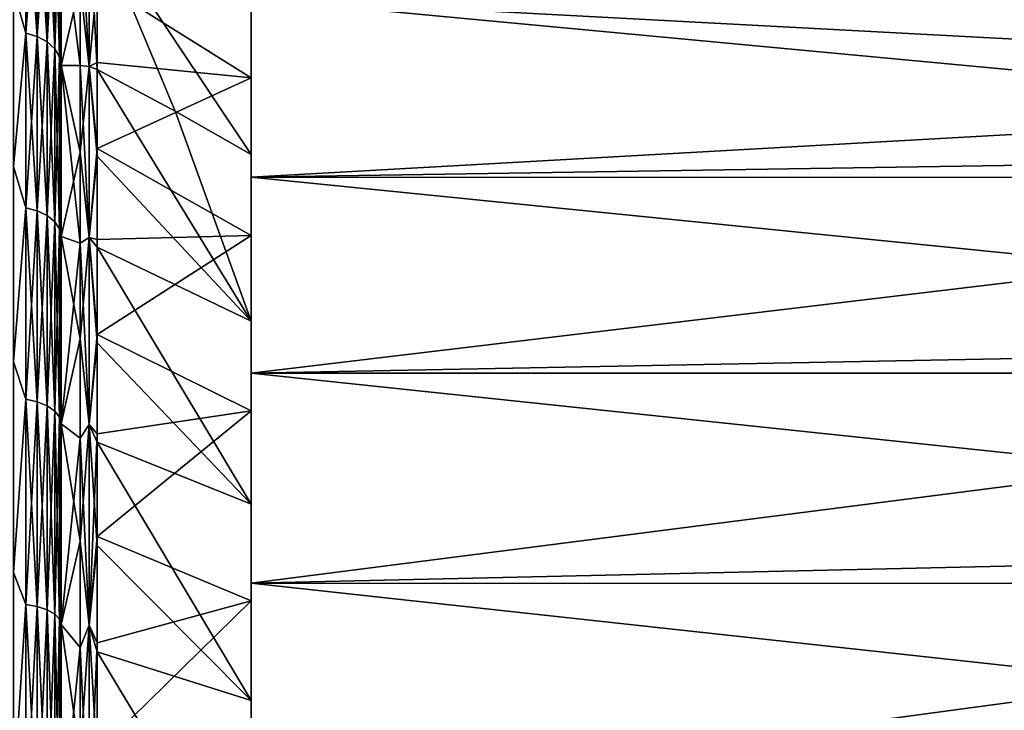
# Model space of a CAD drawing. Header units: metres. Extents: x -24 to 73, y -230 to 24.
# Tile 50 of 52: x 52.76 to 63.12, y 8.43 to 15.69. Entities that reach past the tile are written whole.
import ezdxf

# ---------------------------------------------------------------- set-up
doc = ezdxf.new("R2010")
doc.units = ezdxf.units.M
doc.layers.add('solid_SIDE_LEVER_10_541_032_SW0001', color=7, linetype='CONTINUOUS')

msp = doc.modelspace()

# ---------------------------------------------------------------- linework, layer by layer
at = {"layer": 'solid_SIDE_LEVER_10_541_032_SW0001'}
for points in [[(52.700001, 16.002216, 76.297318), (52.829411, 15.544302, 76.744301), (52.829411, 17.186972, 74.906151)], [(52.700001, 16.00223, 46.102695), (52.829411, 17.186972, 47.493847), (52.829411, 15.544302, 45.655697)], [(52.829411, 17.186972, 74.906151), (52.829411, 15.544302, 76.744301), (52.950115, 17.147869, 74.874969)], [(52.829411, 17.186972, 47.493847), (52.950115, 17.147869, 47.525032), (52.950115, 15.508936, 45.691063)], [(52.829411, 15.544302, 45.655697), (52.829411, 17.186972, 47.493847), (52.950115, 15.508936, 45.691063)], [(52.829411, 15.544302, 76.744301), (52.950115, 15.508936, 76.708939), (52.950115, 17.147869, 74.874969)], [(52.950115, 17.147869, 74.874969), (52.950115, 15.508936, 76.708939), (53.053738, 17.085651, 74.825356)], [(52.950115, 17.147869, 47.525032), (53.053738, 17.085651, 47.574646), (53.053738, 15.452665, 45.747334)], [(52.950115, 15.508936, 45.691063), (52.950115, 17.147869, 47.525032), (53.053738, 15.452665, 45.747334)], [(52.950115, 15.508936, 76.708939), (53.053738, 15.452665, 76.652664), (53.053738, 17.085651, 74.825356)], [(53.053738, 17.085651, 74.825356), (53.053738, 15.452665, 76.652664), (53.133209, 17.004568, 74.760689)], [(53.053738, 17.085651, 47.574646), (53.133209, 17.004568, 47.639309), (53.133209, 15.379332, 45.820667)], [(53.053738, 15.452665, 45.747334), (53.053738, 17.085651, 47.574646), (53.133209, 15.379332, 45.820667)], [(53.053738, 15.452665, 76.652664), (53.133209, 15.379332, 76.57933), (53.133209, 17.004568, 74.760689)], [(53.133209, 17.004568, 74.760689), (53.133209, 15.379332, 76.57933), (53.183098, 16.910158, 74.685402)], [(53.133209, 17.004568, 47.639309), (53.183098, 16.910158, 47.7146), (53.183098, 15.293944, 45.906055)], [(53.133209, 15.379332, 45.820667), (53.133209, 17.004568, 47.639309), (53.183098, 15.293944, 45.906055)], [(53.133209, 15.379332, 76.57933), (53.183098, 15.293944, 76.493942), (53.183098, 16.910158, 74.685402)], [(53.183098, 16.910158, 47.7146), (53.200001, 16.809378, 47.794968), (53.200001, 15.202796, 45.997204)], [(53.183098, 15.293944, 45.906055), (53.183098, 16.910158, 47.7146), (53.200001, 15.202796, 45.997204)], [(53.183098, 16.910158, 74.685402), (53.183098, 15.293944, 76.493942), (53.200001, 16.809378, 74.605034)], [(53.183098, 15.293944, 76.493942), (53.200001, 15.202796, 76.402794), (53.200001, 16.809378, 74.605034)], [(53.401474, 15.202796, 45.997204), (53.200001, 16.809378, 47.794968), (53.401474, 16.864943, 47.864944)], [(53.401474, 15.202796, 45.997204), (53.200001, 15.202796, 45.997204), (53.200001, 16.809378, 47.794968)], [(53.401474, 16.061035, 75.493118), (53.200001, 16.809378, 74.605034), (53.200001, 15.202796, 76.402794)], [(53.495258, 15.192163, 46.007835), (53.401474, 15.202796, 45.997204), (53.401474, 16.864943, 47.864944)], [(53.495258, 16.797621, 47.804344), (53.495258, 15.192163, 46.007835), (53.401474, 16.864943, 47.864944)], [(53.495258, 15.192163, 76.392166), (53.495258, 16.797621, 74.595657), (53.401474, 16.061035, 75.493118)], [(53.495258, 15.192163, 76.392166), (53.579639, 16.08964, 75.372353), (53.495258, 16.797621, 74.595657)], [(53.495258, 16.797621, 47.804344), (53.579639, 16.691252, 47.74139), (53.579678, 15.16145, 46.038822)], [(53.495258, 16.797621, 47.804344), (53.579678, 15.16145, 46.038822), (53.495258, 15.192163, 46.007835)], [(53.579639, 16.691252, 47.74139), (55.200001, 15.829393, 48.683941), (55.200001, 14.269226, 46.930775)], [(54.397938, 14.722763, 46.477516), (53.579639, 16.691252, 47.74139), (55.200001, 14.269226, 46.930775)], [(54.397938, 14.722763, 46.477516), (53.579678, 15.16145, 46.038822), (53.579639, 16.691252, 47.74139)], [(53.579639, 16.08964, 75.372353), (55.200001, 15.074766, 74.615395), (55.200001, 16.530254, 72.774635)], [(55.200001, 15.909902, 77.109901), (55.200001, 16.530254, 72.774635), (55.200001, 15.074766, 74.615395)], [(53.401474, 16.061035, 75.493118), (53.200001, 15.202796, 76.402794), (53.401474, 14.293108, 77.26104)], [(53.495258, 15.192163, 76.392166), (53.401474, 16.061035, 75.493118), (53.401474, 14.293108, 77.26104)], [(53.495258, 15.192163, 76.392166), (53.579639, 15.235599, 76.286705), (53.579639, 16.08964, 75.372353)], [(53.579639, 16.08964, 75.372353), (53.579639, 15.235599, 76.286705), (55.200001, 15.074766, 74.615395)], [(72.3592, 16.122442, 76.894485), (55.200001, 15.909902, 77.109901), (72.389282, 14.296717, 78.573944)], [(52.700001, 14.141339, 44.347034), (52.700001, 16.00223, 46.102695), (52.829411, 15.544302, 45.655697)], [(52.700001, 16.002216, 76.297318), (52.700001, 14.141324, 78.052979), (52.829411, 15.544302, 76.744301)], [(55.200001, 15.90991, 45.290104), (55.200001, 14.028553, 43.608818), (55.200001, 15.829393, 48.683941)], [(72.378258, 14.991794, 44.422153), (55.200001, 14.028553, 43.608818), (55.200001, 15.90991, 45.290104)], [(72.3629, 15.909198, 45.289394), (72.378258, 14.991794, 44.422153), (55.200001, 15.90991, 45.290104)], [(55.200001, 14.028542, 78.791191), (55.200001, 15.909902, 77.109901), (55.200001, 15.074766, 74.615395)], [(72.389282, 14.296717, 78.573944), (55.200001, 15.909902, 77.109901), (55.200001, 14.028542, 78.791191)], [(55.200001, 14.028553, 43.608818), (55.200001, 14.269226, 46.930775), (55.200001, 15.829393, 48.683941)], [(52.700001, 14.141324, 78.052979), (52.829411, 13.706153, 78.386971), (52.829411, 15.544302, 76.744301)], [(52.700001, 14.141339, 44.347034), (52.829411, 15.544302, 45.655697), (52.829411, 13.706153, 44.013027)], [(52.829411, 15.544302, 76.744301), (52.829411, 13.706153, 78.386971), (52.950115, 15.508936, 76.708939)], [(52.829411, 15.544302, 45.655697), (52.950115, 15.508936, 45.691063), (52.950115, 13.674969, 44.052132)], [(52.829411, 13.706153, 44.013027), (52.829411, 15.544302, 45.655697), (52.950115, 13.674969, 44.052132)], [(52.829411, 13.706153, 78.386971), (52.950115, 13.674969, 78.34787), (52.950115, 15.508936, 76.708939)], [(52.950115, 15.508936, 76.708939), (52.950115, 13.674969, 78.34787), (53.053738, 15.452665, 76.652664)], [(52.950115, 15.508936, 45.691063), (53.053738, 15.452665, 45.747334), (53.053738, 13.625352, 44.114349)], [(52.950115, 13.674969, 44.052132), (52.950115, 15.508936, 45.691063), (53.053738, 13.625352, 44.114349)], [(52.950115, 13.674969, 78.34787), (53.053738, 13.625352, 78.285652), (53.053738, 15.452665, 76.652664)], [(53.053738, 15.452665, 76.652664), (53.053738, 13.625352, 78.285652), (53.133209, 15.379332, 76.57933)], [(53.053738, 15.452665, 45.747334), (53.133209, 15.379332, 45.820667), (53.133209, 13.560691, 44.195431)], [(53.053738, 13.625352, 44.114349), (53.053738, 15.452665, 45.747334), (53.133209, 13.560691, 44.195431)], [(53.053738, 13.625352, 78.285652), (53.133209, 13.560691, 78.204567), (53.133209, 15.379332, 76.57933)], [(53.133209, 15.379332, 76.57933), (53.133209, 13.560691, 78.204567), (53.183098, 15.293944, 76.493942)], [(53.133209, 15.379332, 45.820667), (53.183098, 15.293944, 45.906055), (53.183098, 13.485401, 44.289841)], [(53.133209, 13.560691, 44.195431), (53.133209, 15.379332, 45.820667), (53.183098, 13.485401, 44.289841)], [(53.133209, 13.560691, 78.204567), (53.183098, 13.485401, 78.110161), (53.183098, 15.293944, 76.493942)], [(53.200001, 13.405031, 44.390625), (53.183098, 15.293944, 45.906055), (53.200001, 15.202796, 45.997204)], [(53.183098, 15.293944, 76.493942), (53.183098, 13.485401, 78.110161), (53.200001, 15.202796, 76.402794)], [(53.200001, 13.405031, 44.390625), (53.183098, 13.485401, 44.289841), (53.183098, 15.293944, 45.906055)], [(53.495258, 15.192163, 76.392166), (53.579639, 14.329679, 77.149681), (53.579639, 15.235599, 76.286705)], [(53.579639, 15.235599, 76.286705), (53.579639, 14.329679, 77.149681), (55.200001, 15.074766, 74.615395)], [(53.183098, 13.485401, 78.110161), (53.200001, 13.405031, 78.009377), (53.200001, 15.202796, 76.402794)], [(53.401474, 13.335063, 44.335064), (53.200001, 13.405031, 44.390625), (53.200001, 15.202796, 45.997204)], [(53.401474, 13.335063, 44.335064), (53.200001, 15.202796, 45.997204), (53.401474, 15.202796, 45.997204)], [(53.401474, 14.293108, 77.26104), (53.200001, 15.202796, 76.402794), (53.200001, 13.405031, 78.009377)], [(53.495258, 13.395656, 44.402378), (53.401474, 15.202796, 45.997204), (53.495258, 15.192163, 46.007835)], [(53.495258, 13.395656, 44.402378), (53.401474, 13.335063, 44.335064), (53.401474, 15.202796, 45.997204)], [(53.495258, 13.395656, 77.99762), (53.495258, 15.192163, 76.392166), (53.401474, 14.293108, 77.26104)], [(53.495258, 13.395656, 77.99762), (53.579639, 14.329679, 77.149681), (53.495258, 15.192163, 76.392166)], [(53.579639, 14.251931, 45.180805), (53.495258, 15.192163, 46.007835), (53.579678, 15.16145, 46.038822)], [(53.579639, 14.251931, 45.180805), (53.495258, 13.395656, 44.402378), (53.495258, 15.192163, 46.007835)], [(55.200001, 12.516061, 45.370605), (53.579639, 14.251931, 45.180805), (53.579678, 15.16145, 46.038822)], [(55.200001, 12.516061, 45.370605), (53.579678, 15.16145, 46.038822), (54.397938, 14.722763, 46.477516)], [(53.579639, 14.329679, 77.149681), (55.200001, 13.415398, 76.274765), (55.200001, 15.074766, 74.615395)], [(55.200001, 14.028542, 78.791191), (55.200001, 15.074766, 74.615395), (55.200001, 13.415398, 76.274765)], [(72.378258, 14.991794, 44.422153), (72.393417, 14.027113, 43.60767), (55.200001, 14.028553, 43.608818)], [(55.200001, 12.516061, 45.370605), (54.397938, 14.722763, 46.477516), (55.200001, 14.269226, 46.930775)], [(53.401474, 14.293108, 77.26104), (53.200001, 13.405031, 78.009377), (53.401474, 12.33189, 78.811775)], [(53.495258, 13.395656, 77.99762), (53.401474, 14.293108, 77.26104), (53.401474, 12.33189, 78.811775)], [(53.495258, 13.395656, 77.99762), (53.579639, 13.374965, 77.958351), (53.579639, 14.329679, 77.149681)], [(53.579639, 14.329679, 77.149681), (53.579639, 13.374965, 77.958351), (55.200001, 13.415398, 76.274765)], [(72.389282, 14.296717, 78.573944), (55.200001, 14.028542, 78.791191), (72.418083, 12.297726, 80.04187)], [(53.579639, 14.251931, 45.180805), (53.579639, 13.293346, 44.376831), (53.495258, 13.395656, 44.402378)], [(55.200001, 12.516061, 45.370605), (53.579639, 13.293346, 44.376831), (53.579639, 14.251931, 45.180805)], [(55.200001, 14.028553, 43.608818), (55.200001, 12.516061, 45.370605), (55.200001, 14.269226, 46.930775)], [(52.700001, 12.089211, 42.819279), (52.700001, 14.141339, 44.347034), (52.829411, 13.706153, 44.013027)], [(52.700001, 14.141324, 78.052979), (52.700001, 12.089194, 79.580734), (52.829411, 13.706153, 78.386971)], [(55.200001, 14.028553, 43.608818), (55.200001, 11.970727, 42.148708), (55.200001, 12.516061, 45.370605)], [(72.393417, 14.027113, 43.60767), (55.200001, 11.970727, 42.148708), (55.200001, 14.028553, 43.608818)], [(55.200001, 11.970698, 80.251312), (55.200001, 14.028542, 78.791191), (55.200001, 13.415398, 76.274765)], [(72.418083, 12.297726, 80.04187), (55.200001, 14.028542, 78.791191), (55.200001, 11.970698, 80.251312)], [(72.393417, 14.027113, 43.60767), (72.422401, 11.968906, 42.147564), (55.200001, 11.970727, 42.148708)], [(52.700001, 12.089194, 79.580734), (52.829411, 11.695642, 79.813507), (52.829411, 13.706153, 78.386971)], [(52.700001, 12.089211, 42.819279), (52.829411, 13.706153, 44.013027), (52.829411, 11.695642, 42.586494)], [(52.829411, 13.706153, 78.386971), (52.829411, 11.695642, 79.813507), (52.950115, 13.674969, 78.34787)], [(52.829411, 13.706153, 44.013027), (52.950115, 13.674969, 44.052132), (52.950115, 11.669031, 42.628841)], [(52.829411, 11.695642, 42.586494), (52.829411, 13.706153, 44.013027), (52.950115, 11.669031, 42.628841)], [(52.829411, 11.695642, 79.813507), (52.950115, 11.669031, 79.771156), (52.950115, 13.674969, 78.34787)], [(52.950115, 13.674969, 78.34787), (52.950115, 11.669031, 79.771156), (53.053738, 13.625352, 78.285652)], [(52.950115, 13.674969, 44.052132), (53.053738, 13.625352, 44.114349), (53.053738, 11.626693, 42.696224)], [(52.950115, 11.669031, 42.628841), (52.950115, 13.674969, 44.052132), (53.053738, 11.626693, 42.696224)], [(52.950115, 11.669031, 79.771156), (53.053738, 11.626693, 79.703773), (53.053738, 13.625352, 78.285652)], [(53.053738, 13.625352, 78.285652), (53.053738, 11.626693, 79.703773), (53.133209, 13.560691, 78.204567)], [(53.053738, 13.625352, 44.114349), (53.133209, 13.560691, 44.195431), (53.133209, 11.571517, 42.784039)], [(53.053738, 11.626693, 42.696224), (53.053738, 13.625352, 44.114349), (53.133209, 11.571517, 42.784039)], [(53.053738, 11.626693, 79.703773), (53.133209, 11.571517, 79.615967), (53.133209, 13.560691, 78.204567)], [(53.133209, 13.560691, 78.204567), (53.133209, 11.571517, 79.615967), (53.183098, 13.485401, 78.110161)], [(53.133209, 13.560691, 44.195431), (53.183098, 13.485401, 44.289841), (53.183098, 11.507271, 42.886284)], [(53.133209, 11.571517, 42.784039), (53.133209, 13.560691, 44.195431), (53.183098, 11.507271, 42.886284)], [(53.133209, 11.571517, 79.615967), (53.183098, 11.507271, 79.513718), (53.183098, 13.485401, 78.110161)], [(53.183098, 13.485401, 78.110161), (53.183098, 11.507271, 79.513718), (53.200001, 13.405031, 78.009377)], [(53.200001, 11.438689, 42.99543), (53.183098, 11.507271, 42.886284), (53.183098, 13.485401, 44.289841)], [(53.200001, 13.405031, 44.390625), (53.200001, 11.438689, 42.99543), (53.183098, 13.485401, 44.289841)], [(53.183098, 11.507271, 79.513718), (53.200001, 11.438689, 79.404572), (53.200001, 13.405031, 78.009377)], [(53.401474, 12.33189, 78.811775), (53.200001, 13.405031, 78.009377), (53.200001, 11.438689, 79.404572)], [(53.401474, 13.335063, 44.335064), (53.200001, 11.438689, 42.99543), (53.200001, 13.405031, 44.390625)], [(53.495258, 11.43069, 79.391838), (53.495258, 13.395656, 77.99762), (53.401474, 12.33189, 78.811775)], [(53.495258, 13.395656, 44.402378), (53.495258, 11.43069, 43.00816), (53.401474, 13.335063, 44.335064)], [(53.495258, 13.395656, 77.99762), (53.579639, 12.374708, 78.709961), (53.579639, 13.374965, 77.958351)], [(53.495258, 11.43069, 79.391838), (53.579639, 12.374708, 78.709961), (53.495258, 13.395656, 77.99762)], [(53.579639, 12.289459, 43.630104), (53.495258, 11.43069, 43.00816), (53.495258, 13.395656, 44.402378)], [(53.579639, 13.293346, 44.376831), (53.579639, 12.289459, 43.630104), (53.495258, 13.395656, 44.402378)], [(53.579639, 12.374708, 78.709961), (55.200001, 11.574634, 77.730255), (55.200001, 13.415398, 76.274765)], [(53.579639, 13.374965, 77.958351), (53.579639, 12.374708, 78.709961), (55.200001, 13.415398, 76.274765)], [(55.200001, 11.970698, 80.251312), (55.200001, 13.415398, 76.274765), (55.200001, 11.574634, 77.730255)], [(53.401474, 13.335063, 44.335064), (53.401474, 11.286997, 42.900993), (53.200001, 11.438689, 42.99543)], [(53.495258, 11.43069, 43.00816), (53.401474, 11.286997, 42.900993), (53.401474, 13.335063, 44.335064)], [(55.200001, 10.593744, 44.024609), (53.579639, 12.289459, 43.630104), (53.579639, 13.293346, 44.376831)], [(55.200001, 12.516061, 45.370605), (55.200001, 10.593744, 44.024609), (53.579639, 13.293346, 44.376831)], [(55.200001, 11.970727, 42.148708), (55.200001, 10.593744, 44.024609), (55.200001, 12.516061, 45.370605)], [(53.401474, 12.33189, 78.811775), (53.200001, 11.438689, 79.404572), (53.401474, 10.203904, 80.124329)], [(53.495258, 11.43069, 79.391838), (53.401474, 12.33189, 78.811775), (53.401474, 10.203904, 80.124329)], [(53.495258, 11.43069, 79.391838), (53.579639, 11.332314, 79.401939), (53.579639, 12.374708, 78.709961)], [(53.579639, 12.374708, 78.709961), (53.579639, 11.332314, 79.401939), (55.200001, 11.574634, 77.730255)], [(53.579639, 12.289459, 43.630104), (53.579639, 11.243716, 42.943195), (53.495258, 11.43069, 43.00816)], [(55.200001, 10.593744, 44.024609), (53.579639, 11.243716, 42.943195), (53.579639, 12.289459, 43.630104)], [(72.418083, 12.297726, 80.04187), (55.200001, 11.970698, 80.251312), (72.444199, 10.149825, 81.280617)], [(52.700001, 9.873598, 41.540089), (52.700001, 12.089211, 42.819279), (52.829411, 11.695642, 42.586494)], [(52.700001, 12.089194, 79.580734), (52.700001, 9.873579, 80.859917), (52.829411, 11.695642, 79.813507)], [(55.200001, 11.970727, 42.148708), (55.200001, 9.76241, 40.928211), (55.200001, 10.593744, 44.024609)], [(72.422401, 11.968906, 42.147564), (55.200001, 9.76241, 40.928211), (55.200001, 11.970727, 42.148708)], [(55.200001, 9.762382, 81.471802), (55.200001, 11.970698, 80.251312), (55.200001, 11.574634, 77.730255)], [(72.444199, 10.149825, 81.280617), (55.200001, 11.970698, 80.251312), (55.200001, 9.762382, 81.471802)], [(72.422401, 11.968906, 42.147564), (72.448402, 9.760404, 40.927246), (55.200001, 9.76241, 40.928211)], [(52.700001, 9.873579, 80.859917), (52.829411, 9.53805, 81.005966), (52.829411, 11.695642, 79.813507)], [(52.700001, 9.873598, 41.540089), (52.829411, 11.695642, 42.586494), (52.829411, 9.53805, 41.394035)], [(52.829411, 11.695642, 79.813507), (52.829411, 9.53805, 81.005966), (52.950115, 11.669031, 79.771156)], [(52.829411, 11.695642, 42.586494), (52.950115, 11.669031, 42.628841), (52.950115, 9.516349, 41.439098)], [(52.829411, 9.53805, 41.394035), (52.829411, 11.695642, 42.586494), (52.950115, 9.516349, 41.439098)], [(52.829411, 9.53805, 81.005966), (52.950115, 9.516349, 80.960899), (52.950115, 11.669031, 79.771156)], [(52.950115, 11.669031, 79.771156), (52.950115, 9.516349, 80.960899), (53.053738, 11.626693, 79.703773)], [(52.950115, 11.669031, 42.628841), (53.053738, 11.626693, 42.696224), (53.053738, 9.481821, 41.510796)], [(52.950115, 9.516349, 41.439098), (52.950115, 11.669031, 42.628841), (53.053738, 9.481821, 41.510796)], [(52.950115, 9.516349, 80.960899), (53.053738, 9.481821, 80.889206), (53.053738, 11.626693, 79.703773)], [(53.053738, 11.626693, 79.703773), (53.053738, 9.481821, 80.889206), (53.133209, 11.571517, 79.615967)], [(53.053738, 11.626693, 42.696224), (53.133209, 11.571517, 42.784039), (53.133209, 9.436824, 41.604233)], [(53.053738, 9.481821, 41.510796), (53.053738, 11.626693, 42.696224), (53.133209, 9.436824, 41.604233)], [(53.053738, 9.481821, 80.889206), (53.133209, 9.436824, 80.795769), (53.133209, 11.571517, 79.615967)], [(53.133209, 11.571517, 79.615967), (53.133209, 9.436824, 80.795769), (53.183098, 11.507271, 79.513718)], [(53.133209, 11.571517, 42.784039), (53.183098, 11.507271, 42.886284), (53.183098, 9.38443, 41.713032)], [(53.133209, 9.436824, 41.604233), (53.133209, 11.571517, 42.784039), (53.183098, 9.38443, 41.713032)], [(53.133209, 9.436824, 80.795769), (53.183098, 9.38443, 80.686966), (53.183098, 11.507271, 79.513718)], [(53.183098, 11.507271, 79.513718), (53.183098, 9.38443, 80.686966), (53.200001, 11.438689, 79.404572)], [(53.200001, 9.328501, 41.82917), (53.183098, 9.38443, 41.713032), (53.183098, 11.507271, 42.886284)], [(53.200001, 11.438689, 42.99543), (53.200001, 9.328501, 41.82917), (53.183098, 11.507271, 42.886284)], [(53.579639, 10.251333, 80.031944), (55.200001, 9.577346, 78.962204), (55.200001, 11.574634, 77.730255)], [(53.579639, 11.332314, 79.401939), (53.579639, 10.251333, 80.031944), (55.200001, 11.574634, 77.730255)], [(55.200001, 9.762382, 81.471802), (55.200001, 11.574634, 77.730255), (55.200001, 9.577346, 78.962204)], [(53.183098, 9.38443, 80.686966), (53.200001, 9.328501, 80.570831), (53.200001, 11.438689, 79.404572)], [(53.401474, 10.203904, 80.124329), (53.200001, 11.438689, 79.404572), (53.200001, 9.328501, 80.570831)], [(53.401474, 11.286997, 42.900993), (53.200001, 9.328501, 41.82917), (53.200001, 11.438689, 42.99543)], [(53.495258, 9.321977, 80.557281), (53.495258, 11.43069, 79.391838), (53.401474, 10.203904, 80.124329)], [(53.495258, 11.43069, 43.00816), (53.495258, 9.321977, 41.842716), (53.401474, 11.286997, 42.900993)], [(53.495258, 9.321977, 80.557281), (53.579639, 11.332314, 79.401939), (53.495258, 11.43069, 79.391838)], [(53.579639, 10.159686, 42.318451), (53.495258, 9.321977, 41.842716), (53.495258, 11.43069, 43.00816)], [(53.579639, 11.243716, 42.943195), (53.579639, 10.159686, 42.318451), (53.495258, 11.43069, 43.00816)], [(53.401474, 11.286997, 42.900993), (53.401474, 9.086293, 41.714382), (53.200001, 9.328501, 41.82917)], [(53.495258, 9.321977, 41.842716), (53.401474, 9.086293, 41.714382), (53.401474, 11.286997, 42.900993)], [(53.495258, 9.321977, 80.557281), (53.579639, 10.251333, 80.031944), (53.579639, 11.332314, 79.401939)], [(55.200001, 8.528194, 42.910892), (53.579639, 10.159686, 42.318451), (53.579639, 11.243716, 42.943195)], [(55.200001, 10.593744, 44.024609), (55.200001, 8.528194, 42.910892), (53.579639, 11.243716, 42.943195)], [(55.200001, 9.76241, 40.928211), (55.200001, 8.528194, 42.910892), (55.200001, 10.593744, 44.024609)], [(53.495258, 9.321977, 80.557281), (53.579639, 9.135446, 80.597824), (53.579639, 10.251333, 80.031944)], [(53.579639, 10.251333, 80.031944), (53.579639, 9.135446, 80.597824), (55.200001, 9.577346, 78.962204)], [(53.401474, 10.203904, 80.124329), (53.200001, 9.328501, 80.570831), (53.401474, 7.937929, 81.180977)], [(53.495258, 9.321977, 80.557281), (53.401474, 10.203904, 80.124329), (53.401474, 7.937929, 81.180977)], [(53.579639, 10.159686, 42.318451), (53.579639, 9.041061, 41.758003), (53.495258, 9.321977, 41.842716)], [(55.200001, 8.528194, 42.910892), (53.579639, 9.041061, 41.758003), (53.579639, 10.159686, 42.318451)], [(72.444199, 10.149825, 81.280617), (55.200001, 9.762382, 81.471802), (72.466385, 7.877793, 82.275826)], [(52.700001, 7.52446, 40.526768), (52.700001, 9.873598, 41.540089), (52.829411, 9.53805, 41.394035)], [(52.700001, 9.873579, 80.859917), (52.700001, 7.524441, 81.873238), (52.829411, 9.53805, 81.005966)], [(55.200001, 9.76241, 40.928211), (55.200001, 7.43128, 39.962624), (55.200001, 8.528194, 42.910892)], [(72.448402, 9.760404, 40.927246), (55.200001, 7.43128, 39.962624), (55.200001, 9.76241, 40.928211)], [(55.200001, 9.762382, 81.471802), (55.200001, 9.577346, 78.962204), (55.200001, 7.450514, 79.953964)], [(55.200001, 7.431243, 82.437386), (55.200001, 9.762382, 81.471802), (55.200001, 7.450514, 79.953964)], [(72.466385, 7.877793, 82.275826), (55.200001, 9.762382, 81.471802), (55.200001, 7.431243, 82.437386)], [(72.448402, 9.760404, 40.927246), (72.470108, 7.428828, 39.961769), (55.200001, 7.43128, 39.962624)], [(52.700001, 7.524441, 81.873238), (52.829411, 7.260512, 81.949348), (52.829411, 9.53805, 81.005966)], [(52.700001, 7.52446, 40.526768), (52.829411, 9.53805, 41.394035), (52.829411, 7.260512, 40.450649)], [(52.829411, 9.53805, 81.005966), (52.829411, 7.260512, 81.949348), (52.950115, 9.516349, 80.960899)], [(52.829411, 9.53805, 41.394035), (52.950115, 9.516349, 41.439098), (52.950115, 7.243993, 40.497856)], [(52.829411, 7.260512, 40.450649), (52.829411, 9.53805, 41.394035), (52.950115, 7.243993, 40.497856)], [(53.579639, 7.988451, 81.097656), (55.200001, 7.450514, 79.953964), (55.200001, 9.577346, 78.962204)], [(53.579639, 9.135446, 80.597824), (53.579639, 7.988451, 81.097656), (55.200001, 9.577346, 78.962204)], [(52.829411, 7.260512, 81.949348), (52.950115, 7.243993, 81.902145), (52.950115, 9.516349, 80.960899)], [(52.950115, 9.516349, 80.960899), (52.950115, 7.243993, 81.902145), (53.053738, 9.481821, 80.889206)], [(52.950115, 9.516349, 41.439098), (53.053738, 9.481821, 41.510796), (53.053738, 7.21771, 40.572971)], [(52.950115, 7.243993, 40.497856), (52.950115, 9.516349, 41.439098), (53.053738, 7.21771, 40.572971)], [(52.950115, 7.243993, 81.902145), (53.053738, 7.21771, 81.827026), (53.053738, 9.481821, 80.889206)], [(53.053738, 9.481821, 80.889206), (53.053738, 7.21771, 81.827026), (53.133209, 9.436824, 80.795769)], [(53.053738, 9.481821, 41.510796), (53.133209, 9.436824, 41.604233), (53.133209, 7.183457, 40.67086)], [(53.053738, 7.21771, 40.572971), (53.053738, 9.481821, 41.510796), (53.133209, 7.183457, 40.67086)], [(53.053738, 7.21771, 81.827026), (53.133209, 7.183457, 81.729141), (53.133209, 9.436824, 80.795769)], [(53.133209, 9.436824, 80.795769), (53.133209, 7.183457, 81.729141), (53.183098, 9.38443, 80.686966)], [(53.133209, 9.436824, 41.604233), (53.183098, 9.38443, 41.713032), (53.183098, 7.143574, 40.78484)], [(53.133209, 7.183457, 40.67086), (53.133209, 9.436824, 41.604233), (53.183098, 7.143574, 40.78484)], [(53.133209, 7.183457, 81.729141), (53.183098, 7.143574, 81.615158), (53.183098, 9.38443, 80.686966)], [(53.183098, 9.38443, 80.686966), (53.183098, 7.143574, 81.615158), (53.200001, 9.328501, 80.570831)], [(53.200001, 7.101, 40.906509), (53.183098, 7.143574, 40.78484), (53.183098, 9.38443, 41.713032)], [(53.200001, 9.328501, 41.82917), (53.200001, 7.101, 40.906509), (53.183098, 9.38443, 41.713032)], [(53.183098, 7.143574, 81.615158), (53.200001, 7.101, 81.493492), (53.200001, 9.328501, 80.570831)], [(53.401474, 7.937929, 81.180977), (53.200001, 9.328501, 80.570831), (53.200001, 7.101, 81.493492)], [(53.401474, 9.086293, 41.714382), (53.200001, 7.101, 40.906509), (53.200001, 9.328501, 41.82917)], [(53.495258, 7.096034, 81.479301), (53.495258, 9.321977, 80.557281), (53.401474, 7.937929, 81.180977)], [(53.495258, 9.321977, 41.842716), (53.495258, 7.096034, 40.9207), (53.401474, 9.086293, 41.714382)], [(53.495258, 7.096034, 81.479301), (53.579639, 9.135446, 80.597824), (53.495258, 9.321977, 80.557281)], [(53.579639, 7.891651, 41.263756), (53.495258, 7.096034, 40.9207), (53.495258, 9.321977, 41.842716)], [(53.579639, 9.041061, 41.758003), (53.579639, 7.891651, 41.263756), (53.495258, 9.321977, 41.842716)], [(53.495258, 7.096034, 81.479301), (53.579639, 7.988451, 81.097656), (53.579639, 9.135446, 80.597824)], [(53.401474, 9.086293, 41.714382), (53.401474, 6.762713, 40.791283), (53.200001, 7.101, 40.906509)], [(53.495258, 7.096034, 40.9207), (53.401474, 6.762713, 40.791283), (53.401474, 9.086293, 41.714382)], [(55.200001, 6.347317, 42.044502), (53.579639, 7.891651, 41.263756), (53.579639, 9.041061, 41.758003)], [(55.200001, 8.528194, 42.910892), (55.200001, 6.347317, 42.044502), (53.579639, 9.041061, 41.758003)], [(55.200001, 7.43128, 39.962624), (55.200001, 6.347317, 42.044502), (55.200001, 8.528194, 42.910892)]]:
    msp.add_3dface(points, dxfattribs=at)

doc.saveas('drawing.dxf')
